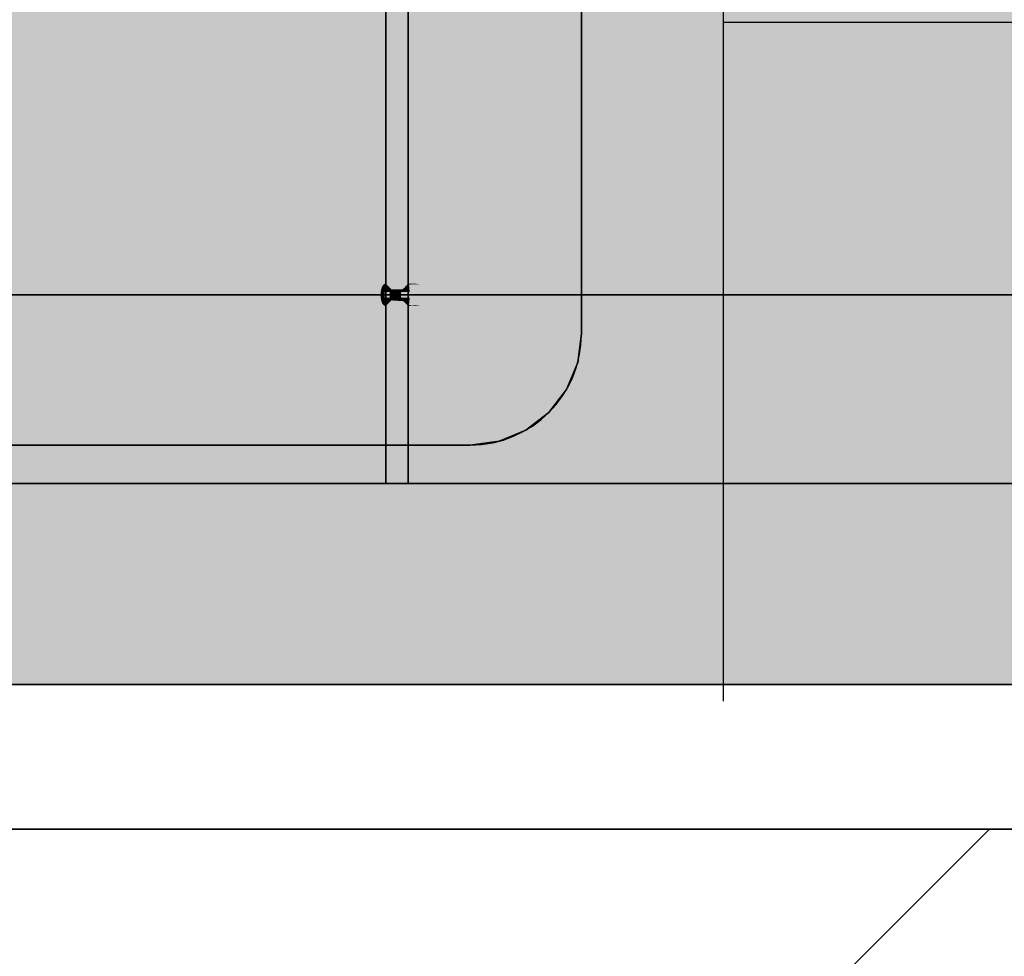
# Model space of a CAD drawing. Extents: x 635 to 1785, y -95 to 499.
# Tile 75 of 159: x 756.97 to 760.51, y 145.64 to 149.01. Entities that reach past the tile are written whole.
import ezdxf

# ---------------------------------------------------------------- set-up
doc = ezdxf.new("R2010")
doc.units = 0
doc.layers.get('0').update_dxf_attribs({"lineweight": 35})
for name, color, linetype, lineweight, true_color in [('A_Wand_allgemein', 7, 'Continuous', 35, 0x585858), ('M-EQPT', 2, 'Continuous', 30, 0xffff00), ('M-EQPT-Shading', 2, 'Continuous', 30, 0xffff00)]:
    doc.layers.add(name, color=color, linetype=linetype, lineweight=lineweight, true_color=true_color)

# ---------------------------------------------------------------- blocks, each defined once
blk = doc.blocks.new('Shading-A06HSU80NL', base_point=(766.319, 168.0627))
at = {"layer": 'M-EQPT-Shading', "color": 2, "true_color": 0xffff00}
for points in [[(759.6785, 161.8598), (759.6785, 147.3426), (758.4282, 161.8598), (758.4282, 147.3426)], [(766.6178, 146.6209), (765.6795, 157.4419), (745.6178, 146.6209), (765.6732, 157.4502)], [(746.2125, 157.4502), (746.2061, 157.4419), (765.6732, 157.4502), (745.6178, 146.6209)], [(760.562, 156.6633), (760.562, 147.3426), (759.6785, 156.6633), (759.6785, 147.3426)], [(747.1087, 148.413), (747.1087, 151.0575), (758.4282, 148.413), (758.4282, 151.0575)], [(758.4282, 148.413), (758.4282, 147.3426), (747.1087, 148.413), (747.1087, 147.3426)], [(747.1087, 147.3426), (759.2785, 147.3426), (745.6178, 146.6209), (759.2785, 146.6209)], [(760.1619, 146.6577), (759.2785, 146.6209), (760.1619, 147.3426), (759.2785, 147.3426)], [(764.9711, 146.858), (760.1619, 146.6577), (761.6056, 147.3426), (760.1619, 147.3426)], [(764.9711, 146.6209), (760.1619, 146.6209), (764.9711, 146.858), (760.1619, 146.6577)], [(760.1619, 146.6209), (759.2785, 146.6209), (760.1619, 146.6577)]]:
    blk.add_solid(points, dxfattribs=at)
blk = doc.blocks.new('Shading-A06HSUAANL', base_point=(758.5887, 147.4809))
at = {"layer": 'M-EQPT-Shading', "color": 8, "true_color": 0x808080}
for points in [[(758.9887, 159.0809), (747.5087, 159.4809), (747.1087, 147.8809), (747.1087, 159.0809)], [(758.9887, 147.8809), (758.9887, 159.0809), (747.1087, 147.8809)], [(758.5887, 147.4809), (758.9887, 147.8809), (747.5087, 147.4809), (747.1087, 147.8809)], [(758.975, 147.7774), (758.9887, 147.8809), (758.8715, 147.598), (758.5887, 147.4809)], [(758.8715, 147.598), (758.9351, 147.6809), (758.975, 147.7774)], [(758.5887, 147.4809), (758.6922, 147.4945), (758.8715, 147.598), (758.7887, 147.5345)]]:
    blk.add_solid(points, dxfattribs=at)
blk = doc.blocks.new('Shading-A06HSUAONL', base_point=(747.1087, 147.8809))
at = {"layer": 'M-EQPT-Shading', "color": 8, "true_color": 0x808080}
for points in [[(747.1087, 159.0809), (758.9887, 159.0809), (747.1087, 147.8809), (758.9887, 147.8809)], [(747.1087, 147.8809), (758.5887, 147.4809), (747.5087, 147.4809)], [(758.9887, 147.8809), (758.975, 147.7774), (747.1087, 147.8809), (758.5887, 147.4809)], [(758.975, 147.7774), (758.9351, 147.6809), (758.5887, 147.4809), (758.8715, 147.598)], [(758.5887, 147.4809), (758.8715, 147.598), (758.6922, 147.4945), (758.7887, 147.5345)]]:
    blk.add_solid(points, dxfattribs=at)
blk = doc.blocks.new('Shading-A06HSUCYNL', base_point=(758.2971, 148.0005))
at = {"layer": 'M-EQPT-Shading', "color": 8, "true_color": 0x7f7f7f}
for points in [[(758.2993, 148.0205), (747.1087, 148.0205), (758.2988, 148.0101), (747.1087, 148.0101)], [(758.2668, 148.0101), (747.1087, 148.0101), (758.2662, 148.0205), (747.1087, 148.0205)], [(758.2662, 148.0205), (758.2805, 148.0205), (758.2668, 148.0101), (758.2806, 148.0101)], [(758.2806, 148.0101), (758.2805, 148.0205), (758.3154, 148.0101), (758.3257, 148.0205)], [(758.3186, 148.0205), (758.2993, 148.0205), (758.3154, 148.0101), (758.2988, 148.0101)], [(758.3186, 148.0205), (758.3154, 148.0101), (758.3328, 148.0205), (758.3361, 148.0101)], [(758.3361, 148.0101), (758.3154, 148.0101), (758.3257, 148.0205)], [(758.371, 148.0205), (758.3708, 148.0101), (758.3257, 148.0205), (758.3361, 148.0101)], [(758.3361, 148.0101), (758.3405, 148.0101), (758.3328, 148.0205), (758.3387, 148.0205)], [(758.3405, 148.0101), (759.366, 148.0101), (758.3387, 148.0205), (759.3673, 148.0205)], [(758.4412, 148.0101), (758.3708, 148.0101), (758.443, 148.0205), (758.371, 148.0205)], [(758.443, 148.0205), (759.2873, 148.0205), (758.4412, 148.0101), (759.2887, 148.0101)], [(759.2873, 148.0205), (760.1708, 148.0205), (759.2887, 148.0101), (760.1721, 148.0101)], [(759.3673, 148.0205), (759.366, 148.0101), (760.2507, 148.0205), (760.2494, 148.0101)], [(760.1721, 148.0101), (760.1708, 148.0205), (761.3068, 148.0101), (761.3062, 148.0205)], [(760.2507, 148.0205), (760.2494, 148.0101), (761.3394, 148.0205), (761.3387, 148.0101)]]:
    blk.add_solid(points, dxfattribs=at)
at = {"layer": 'M-EQPT-Shading', "color": 8, "true_color": 0x7b7b7b}
for points in [[(747.1087, 148.0101), (747.1087, 148.0005), (758.2988, 148.0101), (758.2971, 148.0005)], [(758.2684, 148.0005), (747.1087, 148.0005), (758.2668, 148.0101), (747.1087, 148.0101)], [(758.2668, 148.0101), (758.2806, 148.0101), (758.2684, 148.0005), (758.2811, 148.0005)], [(758.2811, 148.0005), (758.2806, 148.0101), (758.285, 148.0005), (758.3154, 148.0101)], [(758.285, 148.0005), (758.3043, 148.0066), (758.3023, 148.0005)], [(758.2988, 148.0101), (758.2971, 148.0005), (758.3154, 148.0101), (758.3057, 148.0005)], [(758.3057, 148.0005), (758.3023, 148.0005), (758.3118, 148.0066), (758.3043, 148.0066)], [(758.3118, 148.0066), (758.3043, 148.0066), (758.3154, 148.0101)], [(758.3361, 148.0101), (758.3154, 148.0101), (758.3457, 148.0005), (758.3057, 148.0005)], [(758.3457, 148.0005), (758.3057, 148.0005), (758.3398, 148.0064), (758.3118, 148.0066)], [(758.3361, 148.0101), (758.3398, 148.0064), (758.3154, 148.0101), (758.3118, 148.0066)], [(758.3405, 148.0101), (758.3361, 148.0101), (758.3457, 148.0005)], [(758.3425, 148.0064), (758.3361, 148.0101), (758.3414, 148.0084)], [(758.3361, 148.0101), (758.3425, 148.0064), (758.3398, 148.0064)], [(758.3361, 148.0101), (758.3708, 148.0101), (758.348, 148.0063), (758.3705, 148.0062)], [(758.3425, 148.0064), (758.3457, 148.0005), (758.3398, 148.0064)], [(758.3457, 148.0005), (759.3619, 148.0005), (758.3405, 148.0101), (759.366, 148.0101)], [(758.348, 148.0063), (758.3425, 148.0064), (758.3414, 148.0084)], [(758.3472, 148.0063), (758.3491, 148.0005), (758.3425, 148.0064), (758.3457, 148.0005)], [(758.348, 148.0063), (758.3664, 148.0005), (758.3472, 148.0063), (758.3491, 148.0005)], [(758.3705, 148.0062), (758.3702, 148.0005), (758.348, 148.0063), (758.3664, 148.0005)], [(758.4388, 148.0058), (758.436, 148.0005), (758.3705, 148.0062), (758.3702, 148.0005)], [(758.3708, 148.0101), (758.4412, 148.0101), (758.3705, 148.0062), (758.4388, 148.0058)], [(758.4388, 148.0058), (759.2927, 148.0005), (758.436, 148.0005)], [(759.2927, 148.0005), (758.4388, 148.0058), (759.2887, 148.0101), (758.4412, 148.0101)], [(759.2887, 148.0101), (760.1721, 148.0101), (759.2927, 148.0005), (760.1761, 148.0005)], [(759.366, 148.0101), (759.3619, 148.0005), (760.2494, 148.0101), (760.2454, 148.0005)], [(760.1761, 148.0005), (760.1721, 148.0101), (761.3084, 148.0005), (761.3068, 148.0101)], [(760.2494, 148.0101), (760.2454, 148.0005), (761.3387, 148.0101), (761.3371, 148.0005)]]:
    blk.add_solid(points, dxfattribs=at)
at = {"layer": 'M-EQPT-Shading', "color": 8, "true_color": 0x727272}
for points in [[(758.2971, 148.0005), (747.1087, 148.0005), (758.2945, 147.9922), (747.1087, 147.9922)], [(758.2711, 147.9922), (747.1087, 147.9922), (758.2684, 148.0005), (747.1087, 148.0005)], [(758.2684, 148.0005), (758.2811, 148.0005), (758.2711, 147.9922), (758.282, 147.9922)], [(758.282, 147.9922), (758.2811, 148.0005), (758.2974, 147.9922), (758.3023, 148.0005)], [(758.3057, 148.0005), (758.2945, 147.9922), (758.2974, 147.9922)], [(758.2945, 147.9922), (758.3057, 148.0005), (758.2953, 147.9949)], [(758.3057, 148.0005), (758.2971, 148.0005), (758.2953, 147.9949)], [(758.3457, 148.0005), (758.3057, 148.0005), (758.354, 147.9922), (758.2974, 147.9922)], [(758.354, 147.9922), (758.2974, 147.9922), (758.3486, 147.9976), (758.3057, 148.0005)], [(758.3057, 148.0005), (758.2974, 147.9922), (758.3007, 147.9978)], [(758.3007, 147.9978), (758.3023, 148.0005), (758.3057, 148.0005)], [(758.3486, 147.9976), (758.3057, 148.0005), (758.3457, 148.0005)], [(759.3619, 148.0005), (758.3457, 148.0005), (759.3556, 147.9922), (758.354, 147.9922)], [(758.3491, 148.0005), (758.3509, 147.9974), (758.3457, 148.0005), (758.3486, 147.9976)], [(758.3509, 147.9974), (758.354, 147.9922), (758.3486, 147.9976)], [(758.3702, 148.0005), (758.3698, 147.9961), (758.3491, 148.0005), (758.3509, 147.9974)], [(758.3694, 147.9922), (758.354, 147.9922), (758.3698, 147.9961), (758.3509, 147.9974)], [(758.3698, 147.9961), (758.4277, 147.9922), (758.3694, 147.9922)], [(758.436, 148.0005), (758.4277, 147.9922), (758.3702, 148.0005), (758.3698, 147.9961)], [(758.436, 148.0005), (759.2927, 148.0005), (758.4277, 147.9922), (759.299, 147.9922)], [(759.2927, 148.0005), (760.1761, 148.0005), (759.299, 147.9922), (760.1825, 147.9922)], [(759.3556, 147.9922), (760.239, 147.9922), (759.3619, 148.0005), (760.2454, 148.0005)], [(760.1825, 147.9922), (760.1761, 148.0005), (761.311, 147.9922), (761.3084, 148.0005)], [(760.2454, 148.0005), (760.239, 147.9922), (761.3371, 148.0005), (761.3345, 147.9922)]]:
    blk.add_solid(points, dxfattribs=at)
at = {"layer": 'M-EQPT-Shading', "color": 251, "true_color": 0x666666}
for points in [[(758.2945, 147.9922), (747.1087, 147.9922), (758.2911, 147.9858), (747.1087, 147.9858)], [(758.2745, 147.9858), (747.1087, 147.9858), (758.2711, 147.9922), (747.1087, 147.9922)], [(758.2711, 147.9922), (758.282, 147.9922), (758.2745, 147.9858), (758.2831, 147.9858)], [(758.2831, 147.9858), (758.282, 147.9922), (758.2911, 147.9858), (758.2974, 147.9922)], [(758.2911, 147.9858), (758.2974, 147.9922), (758.2931, 147.9897)], [(758.2911, 147.9858), (758.3573, 147.9888), (758.2974, 147.9922), (758.354, 147.9922)], [(758.3604, 147.9858), (758.2911, 147.9858), (758.354, 147.9922), (758.2974, 147.9922)], [(758.3604, 147.9858), (758.3573, 147.9888), (758.2911, 147.9858)], [(758.2974, 147.9922), (758.2945, 147.9922), (758.2931, 147.9897)], [(758.3647, 147.9858), (759.3473, 147.9858), (758.354, 147.9922), (759.3556, 147.9922)], [(758.3573, 147.9888), (758.3587, 147.9889), (758.354, 147.9922)], [(758.3583, 147.9897), (758.354, 147.9922), (758.3587, 147.9889)], [(758.3694, 147.9922), (758.3683, 147.9858), (758.354, 147.9922), (758.3604, 147.9858)], [(758.3604, 147.9858), (758.3587, 147.9889), (758.3573, 147.9888)], [(758.3629, 147.987), (758.3583, 147.9897), (758.363, 147.9858), (758.3587, 147.9889)], [(758.363, 147.9858), (758.3587, 147.9889), (758.3604, 147.9858)], [(758.363, 147.9858), (758.3647, 147.9858), (758.3629, 147.987)], [(758.4169, 147.9858), (758.3683, 147.9858), (758.4277, 147.9922), (758.3694, 147.9922)], [(758.4277, 147.9922), (759.299, 147.9922), (758.4169, 147.9858), (759.3073, 147.9858)], [(759.299, 147.9922), (760.1825, 147.9922), (759.3073, 147.9858), (760.1907, 147.9858)], [(759.3473, 147.9858), (760.2308, 147.9858), (759.3556, 147.9922), (760.239, 147.9922)], [(760.1907, 147.9858), (760.1825, 147.9922), (761.3145, 147.9858), (761.311, 147.9922)], [(760.239, 147.9922), (760.2308, 147.9858), (761.3345, 147.9922), (761.3311, 147.9858)]]:
    blk.add_solid(points, dxfattribs=at)
at = {"layer": 'M-EQPT-Shading', "color": 251, "true_color": 0x585858}
for points in [[(758.2911, 147.9858), (747.1087, 147.9858), (758.287, 147.9818), (747.1087, 147.9818)], [(758.2785, 147.9818), (747.1087, 147.9818), (758.2745, 147.9858), (747.1087, 147.9858)], [(758.2745, 147.9858), (758.2831, 147.9858), (758.2785, 147.9818), (758.2843, 147.9818)], [(758.2842, 147.9822), (758.2831, 147.9858), (758.2911, 147.9858)], [(758.287, 147.9819), (758.2843, 147.9818), (758.2911, 147.9858), (758.2842, 147.9822)], [(758.287, 147.9818), (758.2843, 147.9818), (758.287, 147.9819)], [(758.3604, 147.9858), (758.2911, 147.9858), (758.3643, 147.9818), (758.287, 147.9818)], [(758.3604, 147.9858), (758.287, 147.9819), (758.2911, 147.9858)], [(758.287, 147.9819), (758.3604, 147.9858), (758.364, 147.9822)], [(758.3643, 147.9818), (758.287, 147.9818), (758.3643, 147.9822), (758.287, 147.9819)], [(758.363, 147.9858), (758.3604, 147.9858), (758.3643, 147.9818)], [(758.3604, 147.9858), (758.3636, 147.9841), (758.364, 147.9822), (758.3643, 147.9822)], [(758.3672, 147.9822), (758.3671, 147.9822), (758.3683, 147.9858), (758.3604, 147.9858)], [(758.3643, 147.9818), (758.3773, 147.9818), (758.363, 147.9858), (758.3647, 147.9858)], [(758.3636, 147.9841), (758.3671, 147.9822), (758.3643, 147.9822)], [(758.3672, 147.9822), (758.3671, 147.9818), (758.3643, 147.9822), (758.3643, 147.9818)], [(758.3773, 147.9818), (759.3376, 147.9818), (758.3647, 147.9858), (759.3473, 147.9858)], [(758.4058, 147.9823), (758.4044, 147.9818), (758.3672, 147.9822), (758.3671, 147.9818)], [(758.3683, 147.9858), (758.4169, 147.9858), (758.3672, 147.9822), (758.4058, 147.9823)], [(759.3073, 147.9858), (759.317, 147.9818), (758.4058, 147.9823), (758.4044, 147.9818)], [(758.4169, 147.9858), (759.3073, 147.9858), (758.4058, 147.9823)], [(759.3073, 147.9858), (760.1907, 147.9858), (759.317, 147.9818), (760.2004, 147.9818)], [(759.3376, 147.9818), (760.2211, 147.9818), (759.3473, 147.9858), (760.2308, 147.9858)], [(760.2004, 147.9818), (760.1907, 147.9858), (761.3185, 147.9818), (761.3145, 147.9858)], [(760.2308, 147.9858), (760.2211, 147.9818), (761.3311, 147.9858), (761.327, 147.9818)]]:
    blk.add_solid(points, dxfattribs=at)
at = {"layer": 'M-EQPT-Shading', "color": 251, "true_color": 0x484848}
for points in [[(758.287, 147.9818), (747.1087, 147.9818), (758.2828, 147.9805), (747.1087, 147.9805)], [(758.2828, 147.9805), (747.1087, 147.9805), (758.2785, 147.9818), (747.1087, 147.9818)], [(758.2857, 147.9805), (758.2828, 147.9805), (758.2843, 147.9818), (758.2785, 147.9818)], [(758.2828, 147.9805), (758.2857, 147.9805), (758.287, 147.9818)], [(758.2843, 147.9818), (758.287, 147.9818), (758.285, 147.9812)], [(758.287, 147.9818), (758.2857, 147.9805), (758.285, 147.9812)], [(758.3643, 147.9818), (758.287, 147.9818), (758.3657, 147.9805), (758.2857, 147.9805)], [(758.3657, 147.9805), (758.2857, 147.9805), (758.3643, 147.9818), (758.287, 147.9818)], [(758.3773, 147.9818), (758.3643, 147.9818), (758.3908, 147.9805), (758.3657, 147.9805)], [(758.3671, 147.9818), (758.3657, 147.9805), (758.3643, 147.9818)], [(758.3908, 147.9805), (758.3657, 147.9805), (758.4044, 147.9818), (758.3671, 147.9818)], [(758.3908, 147.9805), (759.3273, 147.9805), (758.3773, 147.9818), (759.3376, 147.9818)], [(758.4044, 147.9818), (759.317, 147.9818), (758.3908, 147.9805), (759.3273, 147.9805)], [(759.3273, 147.9805), (759.317, 147.9818), (760.2108, 147.9805), (760.2004, 147.9818)], [(759.3273, 147.9805), (760.2108, 147.9805), (759.3376, 147.9818), (760.2211, 147.9818)], [(760.2108, 147.9805), (760.2004, 147.9818), (761.3228, 147.9805), (761.3185, 147.9818)], [(760.2211, 147.9818), (760.2108, 147.9805), (761.327, 147.9818), (761.3228, 147.9805)]]:
    blk.add_solid(points, dxfattribs=at)
blk = doc.blocks.new('Shading-A06HSUD4NL', base_point=(758.2828, 148.0605))
at = {"layer": 'M-EQPT-Shading', "color": 251, "true_color": 0x484848}
for points in [[(758.2828, 148.0605), (747.1087, 148.0605), (758.287, 148.0591), (747.1087, 148.0591)], [(758.2785, 148.0591), (747.1087, 148.0591), (758.2828, 148.0605), (747.1087, 148.0605)], [(758.2828, 148.0605), (758.2857, 148.0605), (758.2785, 148.0591), (758.2843, 148.0591)], [(758.2857, 148.0605), (758.2828, 148.0605), (758.287, 148.0591)], [(758.2843, 148.0591), (758.285, 148.0598), (758.287, 148.0591)], [(758.2864, 148.0598), (758.285, 148.0598), (758.2857, 148.0605)], [(758.287, 148.0591), (758.285, 148.0598), (758.2864, 148.0598)], [(758.2857, 148.0605), (758.287, 148.0591), (758.3657, 148.0605), (758.3643, 148.0591)], [(758.3657, 148.0605), (758.3649, 148.0597), (758.2857, 148.0605), (758.2864, 148.0598)], [(758.3643, 148.0591), (758.287, 148.0591), (758.3649, 148.0597), (758.2864, 148.0598)], [(758.3643, 148.0591), (758.3773, 148.0591), (758.3657, 148.0605), (758.3908, 148.0605)], [(758.3665, 148.0597), (758.3671, 148.0591), (758.3649, 148.0597), (758.3643, 148.0591)], [(758.3657, 148.0605), (758.3665, 148.0597), (758.3649, 148.0597)], [(758.3908, 148.0605), (758.3986, 148.0597), (758.3657, 148.0605), (758.3665, 148.0597)], [(758.3986, 148.0597), (758.4044, 148.0591), (758.3665, 148.0597), (758.3671, 148.0591)], [(758.3773, 148.0591), (759.3376, 148.0591), (758.3908, 148.0605), (759.3273, 148.0605)], [(759.3273, 148.0605), (759.317, 148.0591), (758.3908, 148.0605), (758.3986, 148.0597)], [(759.317, 148.0591), (758.4044, 148.0591), (758.3986, 148.0597)], [(759.3273, 148.0605), (760.2108, 148.0605), (759.317, 148.0591), (760.2004, 148.0591)], [(759.3273, 148.0605), (759.3376, 148.0591), (760.2108, 148.0605), (760.2211, 148.0591)], [(760.2004, 148.0591), (760.2108, 148.0605), (761.3185, 148.0591), (761.3228, 148.0605)], [(760.2108, 148.0605), (760.2211, 148.0591), (761.3228, 148.0605), (761.327, 148.0591)]]:
    blk.add_solid(points, dxfattribs=at)
at = {"layer": 'M-EQPT-Shading', "color": 251, "true_color": 0x585858}
for points in [[(758.287, 148.0591), (747.1087, 148.0591), (758.2911, 148.0551), (747.1087, 148.0551)], [(758.2785, 148.0591), (758.2745, 148.0551), (755.3643, 148.0591), (755.3658, 148.0587)], [(758.2745, 148.0551), (755.3769, 148.0551), (755.3658, 148.0587)], [(758.2785, 148.0591), (758.2843, 148.0591), (758.2745, 148.0551), (758.2831, 148.0551)], [(758.2831, 148.0551), (758.2842, 148.0588), (758.2911, 148.0551)], [(758.2874, 148.0588), (758.2842, 148.0588), (758.287, 148.0591), (758.2843, 148.0591)], [(758.2911, 148.0551), (758.2842, 148.0588), (758.2874, 148.0588)], [(758.3643, 148.0591), (758.287, 148.0591), (758.3604, 148.0551), (758.2911, 148.0551)], [(758.3641, 148.0585), (758.2874, 148.0588), (758.3643, 148.0591), (758.287, 148.0591)], [(758.2874, 148.0588), (758.3621, 148.0569), (758.2911, 148.0551), (758.3604, 148.0551)], [(758.3621, 148.0569), (758.2874, 148.0588), (758.3637, 148.0585)], [(758.3643, 148.0591), (758.3604, 148.0551), (758.363, 148.0551)], [(758.3672, 148.0585), (758.3683, 148.0551), (758.3666, 148.0585), (758.3604, 148.0551)], [(758.3621, 148.0569), (758.3636, 148.0569), (758.3604, 148.0551)], [(758.3641, 148.0585), (758.3636, 148.0569), (758.3637, 148.0585), (758.3621, 148.0569)], [(758.363, 148.0551), (758.3647, 148.0551), (758.3643, 148.0591), (758.3773, 148.0591)], [(758.3666, 148.0585), (758.3636, 148.0569), (758.3641, 148.0585)], [(758.3671, 148.0591), (758.3672, 148.0585), (758.3643, 148.0591), (758.3641, 148.0585)], [(758.3647, 148.0551), (759.3473, 148.0551), (758.3773, 148.0591), (759.3376, 148.0591)], [(758.4044, 148.0591), (758.4067, 148.0584), (758.3671, 148.0591), (758.3672, 148.0585)], [(758.4067, 148.0584), (758.4169, 148.0551), (758.3672, 148.0585), (758.3683, 148.0551)], [(759.317, 148.0591), (759.3073, 148.0551), (758.4044, 148.0591), (758.4067, 148.0584)], [(759.3073, 148.0551), (758.4169, 148.0551), (758.4067, 148.0584)], [(759.317, 148.0591), (760.2004, 148.0591), (759.3073, 148.0551), (760.1907, 148.0551)], [(759.3473, 148.0551), (760.2308, 148.0551), (759.3376, 148.0591), (760.2211, 148.0591)], [(760.1907, 148.0551), (760.2004, 148.0591), (761.3145, 148.0551), (761.3185, 148.0591)], [(760.2211, 148.0591), (760.2308, 148.0551), (761.327, 148.0591), (761.3311, 148.0551)]]:
    blk.add_solid(points, dxfattribs=at)
at = {"layer": 'M-EQPT-Shading', "color": 251, "true_color": 0x666666}
for points in [[(758.2911, 148.0551), (747.1087, 148.0551), (758.2945, 148.0488), (747.1087, 148.0488)], [(758.2711, 148.0488), (747.1087, 148.0488), (758.2745, 148.0551), (747.1087, 148.0551)], [(758.2745, 148.0551), (758.2831, 148.0551), (758.2711, 148.0488), (758.282, 148.0488)], [(758.282, 148.0488), (758.2831, 148.0551), (758.2974, 148.0488), (758.2911, 148.0551)], [(758.2974, 148.0488), (758.2911, 148.0551), (758.2931, 148.0513)], [(758.354, 148.0488), (758.2911, 148.0551), (758.2974, 148.0488)], [(758.2911, 148.0551), (758.354, 148.0488), (758.3604, 148.0551)], [(758.354, 148.0488), (758.2974, 148.0488), (758.3604, 148.0551), (758.2911, 148.0551)], [(758.2945, 148.0488), (758.2974, 148.0488), (758.2931, 148.0513)], [(758.354, 148.0488), (759.3556, 148.0488), (758.3647, 148.0551), (759.3473, 148.0551)], [(758.354, 148.0488), (758.3587, 148.0521), (758.3604, 148.0551)], [(758.3683, 148.0551), (758.3694, 148.0488), (758.3604, 148.0551), (758.354, 148.0488)], [(758.3587, 148.0521), (758.354, 148.0488), (758.3583, 148.0513)], [(758.3629, 148.054), (758.363, 148.0551), (758.3583, 148.0513), (758.3587, 148.0521)], [(758.3587, 148.0521), (758.363, 148.0551), (758.3604, 148.0551)], [(758.3647, 148.0551), (758.363, 148.0551), (758.3629, 148.054)], [(758.4277, 148.0488), (758.3694, 148.0488), (758.4169, 148.0551), (758.3683, 148.0551)], [(758.4169, 148.0551), (759.3073, 148.0551), (758.4277, 148.0488), (759.299, 148.0488)], [(759.3073, 148.0551), (760.1907, 148.0551), (759.299, 148.0488), (760.1825, 148.0488)], [(759.3556, 148.0488), (760.239, 148.0488), (759.3473, 148.0551), (760.2308, 148.0551)], [(760.1825, 148.0488), (760.1907, 148.0551), (761.311, 148.0488), (761.3145, 148.0551)], [(760.2308, 148.0551), (760.239, 148.0488), (761.3311, 148.0551), (761.3345, 148.0488)]]:
    blk.add_solid(points, dxfattribs=at)
at = {"layer": 'M-EQPT-Shading', "color": 8, "true_color": 0x727272}
for points in [[(758.2945, 148.0488), (747.1087, 148.0488), (758.2971, 148.0405), (747.1087, 148.0405)], [(755.3877, 148.0488), (758.2711, 148.0488), (755.3956, 148.0409)], [(755.3956, 148.0409), (758.2711, 148.0488), (755.396, 148.0405), (758.2684, 148.0405)], [(758.2711, 148.0488), (758.282, 148.0488), (758.2684, 148.0405), (758.2811, 148.0405)], [(758.2811, 148.0405), (758.282, 148.0488), (758.3023, 148.0405), (758.2974, 148.0488)], [(758.3057, 148.0405), (758.2945, 148.0488), (758.2953, 148.0461)], [(758.2945, 148.0488), (758.3057, 148.0405), (758.2974, 148.0488)], [(758.2971, 148.0405), (758.3057, 148.0405), (758.2953, 148.0461)], [(758.2974, 148.0488), (758.3057, 148.0405), (758.354, 148.0488), (758.3457, 148.0405)], [(758.3457, 148.0405), (758.3057, 148.0405), (758.3508, 148.0456), (758.2974, 148.0488)], [(758.3521, 148.0455), (758.2974, 148.0488), (758.354, 148.0488)], [(758.2974, 148.0488), (758.3057, 148.0405), (758.3007, 148.0432)], [(758.3057, 148.0405), (758.3023, 148.0405), (758.3007, 148.0432)], [(758.3457, 148.0405), (759.3619, 148.0405), (758.354, 148.0488), (759.3556, 148.0488)], [(758.3521, 148.0455), (758.3491, 148.0405), (758.3508, 148.0456), (758.3457, 148.0405)], [(758.3702, 148.0405), (758.3491, 148.0405), (758.3699, 148.0444), (758.3521, 148.0455)], [(758.3694, 148.0488), (758.3699, 148.0444), (758.354, 148.0488), (758.3521, 148.0455)], [(758.4277, 148.0488), (758.436, 148.0405), (758.3694, 148.0488), (758.3699, 148.0444)], [(758.3699, 148.0444), (758.436, 148.0405), (758.3702, 148.0405)], [(758.4277, 148.0488), (759.299, 148.0488), (758.436, 148.0405), (759.2927, 148.0405)], [(759.299, 148.0488), (760.1825, 148.0488), (759.2927, 148.0405), (760.1761, 148.0405)], [(759.3619, 148.0405), (760.2454, 148.0405), (759.3556, 148.0488), (760.239, 148.0488)], [(760.1761, 148.0405), (760.1825, 148.0488), (761.3084, 148.0405), (761.311, 148.0488)], [(760.239, 148.0488), (760.2454, 148.0405), (761.3345, 148.0488), (761.3371, 148.0405)]]:
    blk.add_solid(points, dxfattribs=at)
at = {"layer": 'M-EQPT-Shading', "color": 8, "true_color": 0x7b7b7b}
for points in [[(758.2971, 148.0405), (747.1087, 148.0405), (758.2988, 148.0308), (747.1087, 148.0308)], [(755.396, 148.0405), (758.2684, 148.0405), (755.401, 148.0312)], [(758.2668, 148.0308), (755.4012, 148.0308), (758.2684, 148.0405), (755.401, 148.0312)], [(758.2684, 148.0405), (758.2811, 148.0405), (758.2668, 148.0308), (758.2806, 148.0308)], [(758.2806, 148.0308), (758.2811, 148.0405), (758.3154, 148.0308), (758.285, 148.0405)], [(758.3043, 148.0344), (758.285, 148.0405), (758.3023, 148.0405)], [(758.2988, 148.0308), (758.3154, 148.0308), (758.2971, 148.0405), (758.3057, 148.0405)], [(758.3023, 148.0405), (758.3059, 148.0403), (758.3043, 148.0344), (758.3154, 148.0308)], [(758.3059, 148.0403), (758.3023, 148.0405), (758.3057, 148.0405)], [(758.3457, 148.0405), (758.3057, 148.0405), (758.3361, 148.0308), (758.3154, 148.0308)], [(758.3443, 148.0379), (758.3059, 148.0403), (758.3457, 148.0405), (758.3057, 148.0405)], [(758.3427, 148.035), (758.3059, 148.0403), (758.3443, 148.0379)], [(758.3059, 148.0403), (758.3367, 148.0311), (758.3154, 148.0308)], [(758.3364, 148.0312), (758.3059, 148.0403), (758.3405, 148.0353)], [(758.3457, 148.0405), (758.3361, 148.0308), (758.3405, 148.0308)], [(758.3405, 148.0308), (759.366, 148.0308), (758.3457, 148.0405), (759.3619, 148.0405)], [(758.3482, 148.0377), (758.3472, 148.0344), (758.3443, 148.0379), (758.3427, 148.035)], [(758.3491, 148.0405), (758.3482, 148.0377), (758.3457, 148.0405), (758.3443, 148.0379)], [(758.3561, 148.0372), (758.3472, 148.0344), (758.3482, 148.0377)], [(758.3561, 148.0372), (758.3482, 148.0377), (758.3664, 148.0405), (758.3491, 148.0405)], [(758.3664, 148.0405), (758.3702, 148.0405), (758.3561, 148.0372), (758.3705, 148.0363)], [(758.3702, 148.0405), (758.436, 148.0405), (758.3705, 148.0363), (758.4406, 148.0321)], [(759.2927, 148.0405), (758.4406, 148.0321), (758.436, 148.0405)], [(759.2887, 148.0308), (758.4412, 148.0308), (759.2927, 148.0405), (758.4406, 148.0321)], [(759.2927, 148.0405), (760.1761, 148.0405), (759.2887, 148.0308), (760.1721, 148.0308)], [(759.366, 148.0308), (760.2494, 148.0308), (759.3619, 148.0405), (760.2454, 148.0405)], [(760.1721, 148.0308), (760.1761, 148.0405), (761.3068, 148.0308), (761.3084, 148.0405)], [(760.2454, 148.0405), (760.2494, 148.0308), (761.3371, 148.0405), (761.3387, 148.0308)], [(758.3361, 148.0308), (758.3154, 148.0308), (758.3367, 148.0311)], [(758.3707, 148.0314), (758.3708, 148.0308), (758.3367, 148.0311), (758.3361, 148.0308)], [(758.3367, 148.0311), (758.3364, 148.0312), (758.3427, 148.035), (758.3405, 148.0353)], [(758.3707, 148.0314), (758.3367, 148.0311), (758.3705, 148.0363), (758.3561, 148.0372)], [(758.3367, 148.0311), (758.3427, 148.035), (758.3414, 148.0325)], [(758.3427, 148.035), (758.3472, 148.0344), (758.3414, 148.0325)], [(758.3705, 148.0363), (758.4406, 148.0321), (758.3707, 148.0314)], [(758.4406, 148.0321), (758.4412, 148.0308), (758.3707, 148.0314), (758.3708, 148.0308)]]:
    blk.add_solid(points, dxfattribs=at)
at = {"layer": 'M-EQPT-Shading', "color": 8, "true_color": 0x7f7f7f}
for points in [[(758.2988, 148.0308), (747.1087, 148.0308), (758.2993, 148.0205), (747.1087, 148.0205)], [(758.2662, 148.0205), (747.1087, 148.0205), (758.2668, 148.0308), (747.1087, 148.0308)], [(758.2668, 148.0308), (758.2806, 148.0308), (758.2662, 148.0205), (758.2805, 148.0205)], [(758.2805, 148.0205), (758.2806, 148.0308), (758.3257, 148.0205), (758.3154, 148.0308)], [(758.2993, 148.0205), (758.3186, 148.0205), (758.2988, 148.0308), (758.3154, 148.0308)], [(758.3361, 148.0308), (758.3154, 148.0308), (758.3328, 148.0205), (758.3186, 148.0205)], [(758.3257, 148.0205), (758.3154, 148.0308), (758.3361, 148.0308)], [(758.3708, 148.0308), (758.371, 148.0205), (758.3361, 148.0308), (758.3257, 148.0205)], [(758.3405, 148.0308), (758.3361, 148.0308), (758.3387, 148.0205), (758.3328, 148.0205)], [(758.3387, 148.0205), (759.3673, 148.0205), (758.3405, 148.0308), (759.366, 148.0308)], [(758.443, 148.0205), (758.371, 148.0205), (758.4412, 148.0308), (758.3708, 148.0308)], [(758.4412, 148.0308), (759.2887, 148.0308), (758.443, 148.0205), (759.2873, 148.0205)], [(759.2887, 148.0308), (760.1721, 148.0308), (759.2873, 148.0205), (760.1708, 148.0205)], [(759.3673, 148.0205), (760.2507, 148.0205), (759.366, 148.0308), (760.2494, 148.0308)], [(760.1708, 148.0205), (760.1721, 148.0308), (761.3062, 148.0205), (761.3068, 148.0308)], [(760.2494, 148.0308), (760.2507, 148.0205), (761.3387, 148.0308), (761.3394, 148.0205)]]:
    blk.add_solid(points, dxfattribs=at)
blk = doc.blocks.new('Shading-A06HSUDINL', base_point=(758.287, 161.519))
at = {"layer": 'M-EQPT-Shading', "color": 251, "true_color": 0x585858}
for points in [[(758.287, 161.519), (758.287, 147.3426), (758.2911, 161.5287), (758.2911, 147.3426)], [(758.3604, 156.0979), (758.3604, 147.3426), (758.3643, 156.0991), (758.3643, 147.3426)]]:
    blk.add_solid(points, dxfattribs=at)
at = {"layer": 'M-EQPT-Shading', "color": 251, "true_color": 0x484848}
for points in [[(758.2857, 161.5087), (758.2857, 147.3426), (758.287, 161.519), (758.287, 147.3426)], [(758.3643, 156.0991), (758.3643, 147.3426), (758.3657, 156.1005), (758.3657, 147.3426)]]:
    blk.add_solid(points, dxfattribs=at)
at = {"layer": 'M-EQPT-Shading', "color": 251, "true_color": 0x666666}
for points in [[(758.2911, 156.0979), (758.2911, 147.3426), (758.2974, 156.0968), (758.2974, 147.3426)], [(758.354, 156.0968), (758.354, 147.3426), (758.3604, 156.0979), (758.3604, 147.3426)]]:
    blk.add_solid(points, dxfattribs=at)
at = {"layer": 'M-EQPT-Shading', "color": 8, "true_color": 0x727272}
for points in [[(758.2974, 156.0968), (758.2974, 147.3426), (758.3057, 156.0959), (758.3057, 147.3426)], [(758.3457, 156.0959), (758.3457, 147.3426), (758.354, 156.0968), (758.354, 147.3426)]]:
    blk.add_solid(points, dxfattribs=at)
at = {"layer": 'M-EQPT-Shading', "color": 8, "true_color": 0x7b7b7b}
for points in [[(758.3057, 156.0959), (758.3057, 147.3426), (758.3154, 156.0954), (758.3154, 147.3426)], [(758.3361, 156.0954), (758.3361, 147.3426), (758.3457, 156.0959), (758.3457, 147.3426)]]:
    blk.add_solid(points, dxfattribs=at)
at = {"layer": 'M-EQPT-Shading', "color": 8, "true_color": 0x7f7f7f}
for points in [[(758.3154, 156.0954), (758.3154, 147.3426), (758.3257, 156.0952), (758.3257, 147.3426)], [(758.3257, 156.0952), (758.3257, 147.3426), (758.3361, 156.0954), (758.3361, 147.3426)]]:
    blk.add_solid(points, dxfattribs=at)
blk = doc.blocks.new('Shading-A06HSUDKNL', base_point=(758.3643, 156.1791))
at = {"layer": 'M-EQPT-Shading', "color": 251, "true_color": 0x484848}
for points in [[(758.287, 156.1019), (758.287, 147.3426), (758.2857, 156.1005), (758.2857, 147.3426)], [(758.3657, 151.9153), (758.3657, 147.3426), (758.3643, 151.9019), (758.3643, 147.3426)]]:
    blk.add_solid(points, dxfattribs=at)
at = {"layer": 'M-EQPT-Shading', "color": 251, "true_color": 0x585858}
for points in [[(758.2911, 156.1031), (758.2911, 147.3426), (758.287, 156.1019), (758.287, 147.3426)], [(758.3604, 151.8893), (758.3643, 151.9019), (758.3604, 147.9293), (758.3643, 147.9418)], [(758.3643, 147.9418), (758.3643, 147.3426), (758.3604, 147.9293), (758.3604, 147.3426)]]:
    blk.add_solid(points, dxfattribs=at)
at = {"layer": 'M-EQPT-Shading', "color": 251, "true_color": 0x666666}
for points in [[(758.2974, 156.1042), (758.2974, 147.3426), (758.2911, 156.1031), (758.2911, 147.3426)], [(758.3604, 156.1031), (758.3604, 147.3426), (758.354, 156.1042), (758.354, 147.3426)]]:
    blk.add_solid(points, dxfattribs=at)
at = {"layer": 'M-EQPT-Shading', "color": 8, "true_color": 0x727272}
for points in [[(758.3057, 156.105), (758.3057, 147.3426), (758.2974, 156.1042), (758.2974, 147.3426)], [(758.354, 156.1042), (758.354, 147.3426), (758.3457, 156.105), (758.3457, 147.3426)]]:
    blk.add_solid(points, dxfattribs=at)
at = {"layer": 'M-EQPT-Shading', "color": 8, "true_color": 0x7b7b7b}
for points in [[(758.3154, 156.1056), (758.3154, 147.3426), (758.3057, 156.105), (758.3057, 147.3426)], [(758.3457, 156.105), (758.3457, 147.3426), (758.3361, 156.1056), (758.3361, 147.3426)]]:
    blk.add_solid(points, dxfattribs=at)
at = {"layer": 'M-EQPT-Shading', "color": 8, "true_color": 0x7f7f7f}
for points in [[(758.3257, 156.1058), (758.3257, 147.3426), (758.3154, 156.1056), (758.3154, 147.3426)], [(758.3361, 156.1056), (758.3361, 147.3426), (758.3257, 156.1058), (758.3257, 147.3426)]]:
    blk.add_solid(points, dxfattribs=at)
blk = doc.blocks.new('Wand-A06HSUGYNL', base_point=(709.1815, 142.1009))
at = {"color": 0, "linetype": 'ByBlock', "lineweight": -2, "ltscale": 0.35}
blk.add_line((772.2962, 146.1009), (709.1815, 146.1009), dxfattribs=at)
at = {"color": 0, "lineweight": -2}
blk.add_line((756.4545, 142.1009), (760.4545, 146.1009), dxfattribs=at)
blk = doc.blocks.new('Flächen-Netz-A06HSUVENL', base_point=(747.5087, 147.4809))
at = {"color": 0, "linetype": 'ByBlock', "lineweight": -2, "ltscale": 0.3}
for p, q in [((758.5887, 147.4809), (747.5087, 147.4809)), ((747.5087, 147.4809), (758.5887, 147.4809)), ((758.5887, 147.4809), (758.5887, 147.4809))]:
    blk.add_line(p, q, dxfattribs=at)
blk = doc.blocks.new('Flächen-Netz-A06HSUW0NL', base_point=(747.1087, 147.4809))
at = {"color": 0, "linetype": 'ByBlock', "lineweight": -2, "ltscale": 0.3}
for p, q in [((758.9887, 159.0809), (758.9887, 147.8809)), ((758.9887, 147.8809), (758.9751, 147.7774)), ((758.9751, 147.7774), (758.9351, 147.6809)), ((758.9351, 147.6809), (758.8715, 147.598)), ((758.8715, 147.598), (758.7887, 147.5345)), ((758.7887, 147.5345), (758.6922, 147.4945)), ((758.5887, 147.4809), (747.5087, 147.4809)), ((758.6922, 147.4945), (758.5887, 147.4809))]:
    blk.add_line(p, q, dxfattribs=at)
blk = doc.blocks.new('Flächen-Netz-A06HSUWSNL', base_point=(749.1657, 147.3426))
at = {"color": 0, "linetype": 'ByBlock', "lineweight": -2, "ltscale": 0.3}
for p, q in [((758.2857, 147.3426), (758.2871, 147.3426)), ((758.2871, 147.3426), (758.2857, 147.3426)), ((758.2871, 147.3426), (758.2911, 147.3426)), ((758.2911, 147.3426), (758.2871, 147.3426)), ((758.2911, 147.3426), (758.2974, 147.3426)), ((758.2974, 147.3426), (758.2911, 147.3426)), ((758.2974, 147.3426), (758.3057, 147.3426)), ((758.3057, 147.3426), (758.2974, 147.3426)), ((758.3057, 147.3426), (758.3153, 147.3426)), ((758.3153, 147.3426), (758.3057, 147.3426)), ((758.3153, 147.3426), (758.3257, 147.3426)), ((758.3257, 147.3426), (758.3153, 147.3426)), ((758.3257, 147.3426), (758.336, 147.3426)), ((758.336, 147.3426), (758.3257, 147.3426)), ((758.336, 147.3426), (758.3457, 147.3426)), ((758.3457, 147.3426), (758.336, 147.3426)), ((758.3457, 147.3426), (758.354, 147.3426)), ((758.354, 147.3426), (758.3457, 147.3426)), ((758.354, 147.3426), (758.3603, 147.3426)), ((758.3603, 147.3426), (758.354, 147.3426)), ((758.3603, 147.3426), (758.3643, 147.3426)), ((758.3643, 147.3426), (758.3603, 147.3426)), ((758.3643, 147.3426), (758.3657, 147.3426)), ((758.3657, 147.3426), (758.3643, 147.3426))]:
    blk.add_line(p, q, dxfattribs=at)
blk = doc.blocks.new('Kreis-A06HSUXCNL', base_point=(758.5887, 147.4809))
at = {"color": 0, "linetype": 'ByBlock', "lineweight": -2, "ltscale": 0.3}
blk.add_ellipse((758.5887, 147.8809), major_axis=(0, -0.4), ratio=1, start_param=0, end_param=1.570796, dxfattribs=at)
blk = doc.blocks.new('Flächen-Netz-A06HSUXQNL', base_point=(758.2857, 147.3426))
at = {"color": 0, "linetype": 'ByBlock', "lineweight": -2, "ltscale": 0.3}
for p, q in [((758.2857, 172.4259), (758.2857, 147.3426)), ((758.3657, 147.3426), (758.3657, 172.4259)), ((758.2857, 147.3426), (758.2871, 147.3426)), ((758.2871, 147.3426), (758.2911, 147.3426)), ((758.2911, 147.3426), (758.2974, 147.3426)), ((758.2974, 147.3426), (758.3057, 147.3426)), ((758.3057, 147.3426), (758.3153, 147.3426)), ((758.3153, 147.3426), (758.3257, 147.3426)), ((758.3257, 147.3426), (758.336, 147.3426)), ((758.336, 147.3426), (758.3457, 147.3426)), ((758.3457, 147.3426), (758.354, 147.3426)), ((758.354, 147.3426), (758.3603, 147.3426)), ((758.3603, 147.3426), (758.3643, 147.3426)), ((758.3643, 147.3426), (758.3657, 147.3426))]:
    blk.add_line(p, q, dxfattribs=at)
blk = doc.blocks.new('Flächen-Netz-A06HSUXWNL', base_point=(758.5887, 147.4809))
at = {"color": 0, "linetype": 'ByBlock', "lineweight": -2, "ltscale": 0.3}
for p, q in [((758.9751, 147.7774), (758.9887, 147.8809)), ((758.9887, 147.8809), (758.9751, 147.7774)), ((758.9887, 147.8809), (758.9887, 147.8809)), ((758.9351, 147.6809), (758.9751, 147.7774)), ((758.9751, 147.7774), (758.9351, 147.6809)), ((758.9351, 147.6809), (758.8715, 147.598)), ((758.8715, 147.598), (758.9351, 147.6809)), ((758.7887, 147.5345), (758.8715, 147.598)), ((758.8715, 147.598), (758.7887, 147.5345)), ((758.7887, 147.5345), (758.6922, 147.4945)), ((758.6922, 147.4945), (758.7887, 147.5345)), ((758.6922, 147.4945), (758.5887, 147.4809)), ((758.5887, 147.4809), (758.6922, 147.4945)), ((758.5887, 147.4809), (758.5887, 147.4809))]:
    blk.add_line(p, q, dxfattribs=at)
blk = doc.blocks.new('Flächen-Netz-A06HSUZ6NL', base_point=(758.9887, 147.8809))
at = {"color": 0, "linetype": 'ByBlock', "lineweight": -2, "ltscale": 0.3}
for p, q in [((758.9887, 159.0809), (758.9887, 147.8809)), ((758.9887, 147.8809), (758.9887, 159.0809)), ((758.9887, 147.8809), (758.9887, 147.8809))]:
    blk.add_line(p, q, dxfattribs=at)
blk = doc.blocks.new('Flächen-Netz-A06HSV04NL', base_point=(747.1087, 147.9805))
at = {"color": 0, "linetype": 'ByBlock', "lineweight": -2, "ltscale": 0.3}
for p, q in [((761.6056, 148.0205), (747.1087, 148.0205)), ((747.1087, 148.0205), (761.6056, 148.0205))]:
    blk.add_line(p, q, dxfattribs=at)
blk = doc.blocks.new('Flächen-Netz-A06HSV1QNL', base_point=(747.1087, 148.0205))
at = {"color": 0, "linetype": 'ByBlock', "lineweight": -2, "ltscale": 0.3}
for p, q in [((761.6056, 148.0205), (747.1087, 148.0205)), ((747.1087, 148.0205), (761.6056, 148.0205))]:
    blk.add_line(p, q, dxfattribs=at)
blk = doc.blocks.new('Flächen-Netz-A06HSV2INL', base_point=(747.1087, 147.4809))
at = {"color": 0, "linetype": 'ByBlock', "lineweight": -2, "ltscale": 0.3}
for p, q in [((758.9887, 147.8809), (758.9887, 159.0809)), ((758.9751, 147.7774), (758.9887, 147.8809)), ((758.9351, 147.6809), (758.9751, 147.7774)), ((758.8715, 147.598), (758.9351, 147.6809)), ((758.7887, 147.5345), (758.8715, 147.598)), ((758.6922, 147.4945), (758.7887, 147.5345)), ((747.5087, 147.4809), (758.5887, 147.4809)), ((758.5887, 147.4809), (758.6922, 147.4945))]:
    blk.add_line(p, q, dxfattribs=at)
blk = doc.blocks.new('Flächen-Netz-A06HSV66NL', base_point=(758.2857, 147.3426))
at = {"color": 0, "linetype": 'ByBlock', "lineweight": -2, "ltscale": 0.3}
for p, q in [((758.2857, 147.3426), (758.2857, 172.4259)), ((758.3657, 172.4259), (758.3657, 147.3426)), ((758.2871, 147.3426), (758.2857, 147.3426)), ((758.2911, 147.3426), (758.2871, 147.3426)), ((758.2974, 147.3426), (758.2911, 147.3426)), ((758.3057, 147.3426), (758.2974, 147.3426)), ((758.3153, 147.3426), (758.3057, 147.3426)), ((758.3257, 147.3426), (758.3153, 147.3426)), ((758.336, 147.3426), (758.3257, 147.3426)), ((758.3457, 147.3426), (758.336, 147.3426)), ((758.354, 147.3426), (758.3457, 147.3426)), ((758.3603, 147.3426), (758.354, 147.3426)), ((758.3643, 147.3426), (758.3603, 147.3426)), ((758.3657, 147.3426), (758.3643, 147.3426))]:
    blk.add_line(p, q, dxfattribs=at)
blk = doc.blocks.new('Kreis-A06HSV6GNL', base_point=(747.8578, 148.2871))
at = {"color": 0, "linetype": 'ByBlock', "lineweight": -2, "ltscale": 0.3}
blk.add_circle((753.0578, 153.4871), 5.2, dxfattribs=at)
blk = doc.blocks.new('Blockreferenz-A06HSV6SNL', base_point=(745.6178, 146.6209))
at = {"linetype": 'ByBlock', "lineweight": -2, "ltscale": 0.3}
for p, q in [((747.1087, 147.3426), (761.6056, 147.3426)), ((761.6056, 147.3426), (747.1087, 147.3426)), ((747.1087, 147.3426), (761.6056, 147.3426)), ((761.6056, 147.3426), (747.1087, 147.3426)), ((766.6178, 146.6209), (745.6178, 146.6209)), ((745.6178, 146.6209), (766.6178, 146.6209)), ((766.6178, 146.6209), (745.6178, 146.6209)), ((745.6178, 146.6209), (766.6178, 146.6209))]:
    blk.add_line(p, q, dxfattribs=at)

msp = doc.modelspace()

# ---------------------------------------------------------------- linework, layer by layer
at = {"layer": 'M-EQPT', "color": 8, "ltscale": 0.3, "true_color": 0x808080}
for p, q in [((759.4978, 172.8609), (759.4978, 146.5609)), ((758.9887, 159.0809), (758.9887, 147.8809)), ((759.4978, 149.0009), (766.6178, 149.0009)), ((758.5887, 147.4809), (747.5087, 147.4809))]:
    msp.add_line(p, q, dxfattribs=at)

# ---------------------------------------------------------------- block references
at = {"layer": 'A_Wand_allgemein', "ltscale": 0.35}
msp.add_blockref('Wand-A06HSUGYNL', (709.1815, 142.1009), dxfattribs=at)
at = {"layer": 'M-EQPT'}
for name, p in [('Shading-A06HSU80NL', (766.319, 168.0627)), ('Shading-A06HSUDINL', (758.287, 161.519)), ('Shading-A06HSUDKNL', (758.3643, 156.1791)), ('Shading-A06HSUAANL', (758.5887, 147.4809)), ('Shading-A06HSUAONL', (747.1087, 147.8809)), ('Shading-A06HSUD4NL', (758.2828, 148.0605)), ('Shading-A06HSUCYNL', (758.2971, 148.0005))]:
    msp.add_blockref(name, p, dxfattribs=at)
at = {"layer": 'M-EQPT', "color": 8, "ltscale": 0.3, "true_color": 0x808080}
for name, p in [('Blockreferenz-A06HSV6SNL', (745.6178, 146.6209)), ('Flächen-Netz-A06HSUXQNL', (758.2857, 147.3426)), ('Flächen-Netz-A06HSV66NL', (758.2857, 147.3426)), ('Flächen-Netz-A06HSUW0NL', (747.1087, 147.4809)), ('Flächen-Netz-A06HSV2INL', (747.1087, 147.4809)), ('Flächen-Netz-A06HSUZ6NL', (758.9887, 147.8809)), ('Kreis-A06HSV6GNL', (747.8578, 148.2871)), ('Flächen-Netz-A06HSV1QNL', (747.1087, 148.0205)), ('Flächen-Netz-A06HSV04NL', (747.1087, 147.9805)), ('Kreis-A06HSUXCNL', (758.5887, 147.4809)), ('Flächen-Netz-A06HSUXWNL', (758.5887, 147.4809)), ('Flächen-Netz-A06HSUVENL', (747.5087, 147.4809)), ('Flächen-Netz-A06HSUWSNL', (749.1657, 147.3426))]:
    msp.add_blockref(name, p, dxfattribs=at)

doc.saveas('drawing.dxf')
